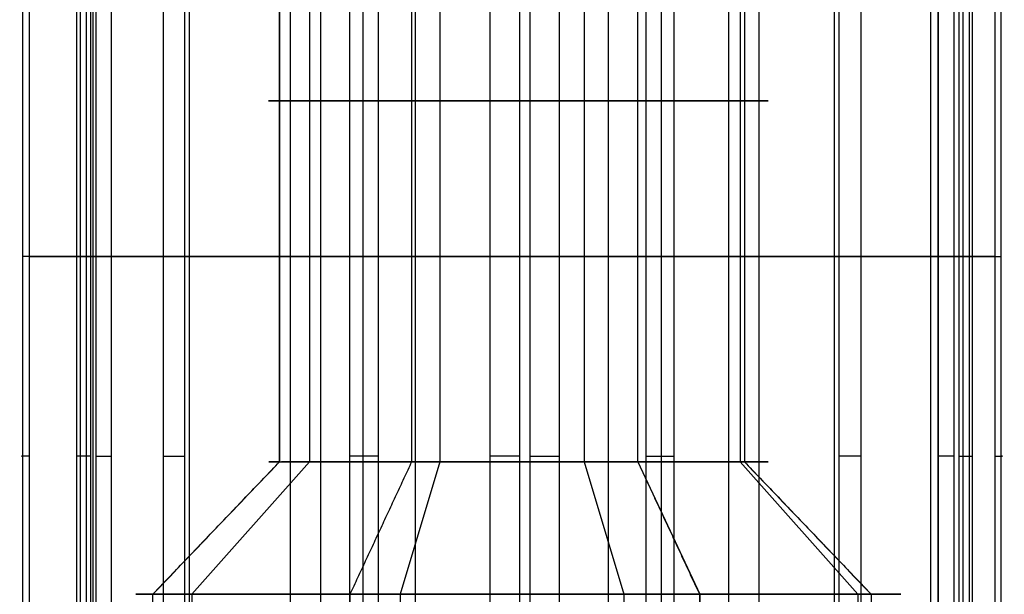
# Model space of a CAD drawing. Header units: millimetres. Extents: x -175 to 175, y -101 to 102.
# Tile 47 of 133: x -60.01 to -53.34, y -56.3 to -52.4. Entities that reach past the tile are written whole.
import ezdxf

# ---------------------------------------------------------------- set-up
doc = ezdxf.new("R2010")
doc.units = ezdxf.units.MM
doc.layers.add('Livello 01', color=7, linetype='Continuous')

msp = doc.modelspace()

# ---------------------------------------------------------------- linework, layer by layer
at = {"layer": 'Livello 01', "color": 254, "true_color": 0xcad1ee}
for p, q in [((-59.5598, -59.3, 26.1173), (-59.5598, -48.7169, 26.1173)), ((-59.5145, -59.3, -248.0844), (-59.5145, -48.7169, -248.0844)), ((-58.8599, -59.3, -245.1823), (-58.8599, -48.7169, -245.1823)), ((-58.1764, -59.3, 28.7511), (-58.1764, -48.7169, 28.7511)), ((-57.9706, -59.3, 23.6024), (-57.9706, -48.7169, 23.6024)), ((-57.3285, -59.3, -250.1023), (-57.3285, -48.7169, -250.1023)), ((-56.0193, -59.3, -244.2982), (-56.0193, -48.7169, -244.2982)), ((-55.2038, -59.3, 28.87), (-55.2038, -48.7169, 28.87)), ((-54.998, -59.3, 23.7212), (-54.998, -48.7169, 23.7212)), ((-54.4879, -59.3, -249.2182), (-54.4879, -48.7169, -249.2182)), ((-53.8333, -59.3, -246.3161), (-53.8333, -48.7169, -246.3161)), ((-53.6146, -59.3, 26.355), (-53.6146, -48.7169, 26.355)), ((-58.2493, -50.5, -247.6906), (-58.2493, -52.95, -247.6906)), ((-58.0479, -50.5, 27.0034), (-58.0479, -55.4, 27.0034)), ((-57.1643, -50.5, -245.6248), (-57.1643, -55.4, -245.6248)), ((-56.1835, -50.5, -248.7757), (-56.1835, -55.4, -248.7757)), ((-55.1264, -50.5, 25.4689), (-55.1264, -55.4, 25.4689)), ((-55.0984, -50.5, -246.7099), (-55.0984, -55.4, -246.7099)), ((-55.0984, -50.5, -246.7099), (-55.0984, -55.4, -246.7099)), ((-59.601, -51.4225, 27.8192), (-59.601, -59.3, 27.8192)), ((-57.6856, -51.4225, -243.9498), (-57.6856, -59.3, -243.9498)), ((-55.6622, -51.4225, -250.4507), (-55.6622, -59.3, -250.4507)), ((-53.7854, -51.4225, 28.1249), (-53.7854, -59.3, 28.1249)), ((-53.5733, -51.4225, 24.6531), (-53.5733, -59.3, 24.6531)), ((-58.2493, -52.95, -247.6906), (-58.2493, -55.4, -247.6906)), ((-59.0383, -54.0078, -249.6142), (-59.9906, -54.0078, -246.5546)), ((-59.9466, -54.0078, -246.3596), (-57.7731, -54.0078, -244.0051)), ((-59.4958, -54.0078, 24.5165), (-59.6238, -54.0078, 27.7182)), ((-59.5308, -54.0076, 27.8953), (-56.822, -54.0076, 29.607)), ((-56.5522, -54.0078, 22.8574), (-59.389, -54.0078, 24.3474)), ((-55.7656, -54.0076, -250.4549), (-58.8914, -54.0076, -249.7498)), ((-57.5822, -54.0078, -243.9456), (-54.4564, -54.0078, -244.6507)), ((-56.6222, -54.0078, 29.615), (-53.7854, -54.0078, 28.1249)), ((-53.6436, -54.0078, 24.5771), (-56.3524, -54.0078, 22.8654)), ((-53.4012, -54.0078, -248.041), (-55.5746, -54.0078, -250.3954)), ((-54.3095, -54.0078, -244.7863), (-53.3572, -54.0078, -247.8459)), ((-53.6786, -54.0078, 27.9559), (-53.5506, -54.0078, 24.7541)), ((-58.2493, -55.4, -247.6906), (-59.1087, -56.3, -247.9581)), ((-58.0479, -55.4, 27.0034), (-58.8447, -56.3, 27.4219)), ((-57.1643, -55.4, -245.6248), (-57.4317, -56.3, -244.7655)), ((-56.1835, -55.4, -248.7757), (-55.916, -56.3, -249.635)), ((-55.8199, -55.4, 27.6969), (-55.4014, -56.3, 28.4937)), ((-55.1264, -55.4, 25.4689), (-54.3297, -56.3, 25.0504)), ((-55.0984, -55.4, -246.7099), (-54.2391, -56.3, -246.4424)), ((-58.8447, -56.3, 27.4219), (-58.8447, -61.5, 27.4219)), ((-57.4317, -56.3, -244.7655), (-57.4317, -61.5, -244.7655)), ((-55.916, -56.3, -249.635), (-55.916, -61.5, -249.635)), ((-55.4014, -56.3, 28.4937), (-55.4014, -61.5, 28.4937)), ((-54.3297, -56.3, 25.0504), (-54.3297, -61.5, 25.0504))]:
    msp.add_line(p, q, dxfattribs=at)
at = {"layer": 'Livello 01', "color": 254, "true_color": 0xcad1ee, "extrusion": (0, -1, 0)}
for centre, radius, start, end in [((-56.5872, 26.2362, 52.95), 1.65, 62.28913, 242.28913), ((-56.6739, -247.2003, 52.95), 1.65, 17.28913, 197.28913), ((-56.6739, -247.2003, 52.95), 1.65, 197.28913, 17.28913), ((-56.5872, 26.2362, 52.95), 1.65, 242.28913, 62.28913), ((-59.7997, -246.4952, 55.3613), 0.2, 137.28913, 197.28913), ((-59.424, 27.7262, 55.3613), 0.2, 122.28913, 182.28913), ((-59.296, 24.5245, 55.3613), 0.2, 182.28913, 242.28913), ((-58.8474, -249.5547, 55.3613), 0.2, 197.28913, 257.28913), ((-56.5872, 26.2362, 55.4), 1.65, 62.28913, 242.28913), ((-56.6739, -247.2003, 55.4), 1.65, 197.28913, 17.28913), ((-57.6262, -244.1407, 55.3613), 0.2, 77.28913, 137.28913), ((-56.7152, 29.4379, 55.3613), 0.2, 62.28913, 122.28913), ((-56.4592, 23.0344, 55.3613), 0.2, 242.28913, 302.28913), ((-55.7216, -250.2598, 55.3613), 0.2, 257.28913, 317.28913), ((-54.5004, -244.8458, 55.3613), 0.2, 17.28913, 77.28913), ((-53.8784, 27.9479, 55.3613), 0.2, 2.28913, 62.28913), ((-53.7504, 24.7461, 55.3613), 0.2, 302.28913, 2.28913), ((-53.5481, -247.9053, 55.3613), 0.2, 317.28913, 17.28913), ((-56.6739, -247.2003, 56.3), 2.55, 17.28913, 197.28913), ((-56.5872, 26.2362, 56.3), 2.55, 242.28913, 62.28913)]:
    msp.add_arc(centre, radius, start, end, dxfattribs=at)
at = {"layer": 'Livello 01', "color": 254, "true_color": 0xcad1ee, "extrusion": (0, 1, 0)}
for centre, radius, start, end in [((56.6739, -247.2003, -55.4), 1.65, 342.71087, 162.71087), ((56.5872, 26.2362, -55.4), 1.65, 117.71087, 297.71087), ((56.5872, 26.2362, -56.3), 2.55, 297.71087, 117.71087), ((56.6739, -247.2003, -56.3), 2.55, 162.71087, 342.71087)]:
    msp.add_arc(centre, radius, start, end, dxfattribs=at)
at = {"layer": 'Livello 01', "color": 254, "true_color": 0xcad1ee}
for points in [[(-58.2493, -55.4, -247.6906), (-58.2493, -50.5, -247.6906)], [(-57.3545, -50.5, 24.7754), (-57.3545, -55.4, 24.7754)], [(-55.8199, -55.4, 27.6969), (-55.8199, -50.5, 27.6969)], [(-55.0984, -50.5, -246.7099), (-55.0984, -55.4, -246.7099)], [(-59.9906, -59.3, -246.5546), (-59.9906, -51.4225, -246.5546)], [(-59.9466, -51.4225, -246.3596), (-59.9466, -59.3, -246.3596)], [(-59.6238, -59.3, 27.7182), (-59.6238, -51.4225, 27.7182)], [(-59.5308, -51.4225, 27.8953), (-59.5308, -59.3, 27.8953)], [(-59.4958, -51.4225, 24.5165), (-59.4958, -59.3, 24.5165)], [(-59.389, -59.3, 24.3474), (-59.389, -51.4225, 24.3474)], [(-59.0383, -51.4225, -249.6142), (-59.0383, -59.3, -249.6142)], [(-58.8914, -59.3, -249.7498), (-58.8914, -51.4225, -249.7498)], [(-57.7731, -59.3, -244.0051), (-57.7731, -51.4225, -244.0051)], [(-57.5822, -51.4225, -243.9456), (-57.5822, -59.3, -243.9456)], [(-56.822, -59.3, 29.607), (-56.822, -51.4225, 29.607)], [(-56.6222, -51.4225, 29.615), (-56.6222, -59.3, 29.615)], [(-56.5522, -51.4225, 22.8574), (-56.5522, -59.3, 22.8574)], [(-56.3524, -59.3, 22.8654), (-56.3524, -51.4225, 22.8654)], [(-55.7656, -51.4225, -250.4549), (-55.7656, -59.3, -250.4549)], [(-55.5746, -59.3, -250.3954), (-55.5746, -51.4225, -250.3954)], [(-54.4564, -59.3, -244.6507), (-54.4564, -51.4225, -244.6507)], [(-54.3095, -51.4225, -244.7863), (-54.3095, -59.3, -244.7863)], [(-53.7854, -59.3, 28.1249), (-53.7854, -51.4225, 28.1249)], [(-53.6786, -51.4225, 27.9559), (-53.6786, -59.3, 27.9559)], [(-53.6436, -51.4225, 24.5771), (-53.6436, -59.3, 24.5771)], [(-53.5506, -59.3, 24.7541), (-53.5506, -51.4225, 24.7541)], [(-53.4012, -51.4225, -248.041), (-53.4012, -59.3, -248.041)], [(-53.3572, -59.3, -247.8459), (-53.3572, -51.4225, -247.8459)], [(-59.1087, -56.3, -247.9581), (-58.2493, -55.4, -247.6906)], [(-57.3545, -55.4, 24.7754), (-57.773, -56.3, 23.9786)], [(-55.4014, -56.3, 28.4937), (-55.8199, -55.4, 27.6969)], [(-55.0984, -55.4, -246.7099), (-54.2391, -56.3, -246.4424)], [(-59.1087, -61.5, -247.9581), (-59.1087, -56.3, -247.9581)], [(-57.773, -56.3, 23.9786), (-57.773, -61.5, 23.9786)], [(-55.4014, -61.5, 28.4937), (-55.4014, -56.3, 28.4937)], [(-54.2391, -56.3, -246.4424), (-54.2391, -61.5, -246.4424)]]:
    msp.add_open_spline(points, degree=1, dxfattribs=at)

doc.saveas('drawing.dxf')
